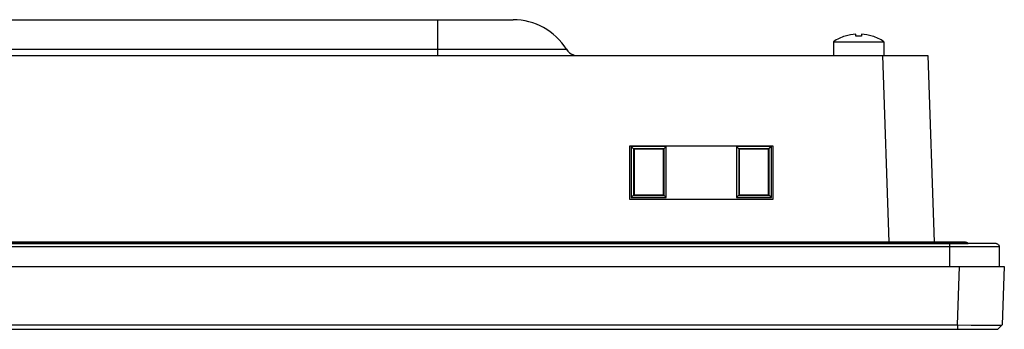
# Model space of a CAD drawing. Header units: millimetres. Extents: x 0 to 1682, y 0 to 1188.
# Tile 13 of 46: x 665 to 774, y 925 to 959. Entities that reach past the tile are written whole.
import ezdxf

# ---------------------------------------------------------------- set-up
doc = ezdxf.new("R2010")
doc.units = ezdxf.units.MM
doc.header["$LTSCALE"] = 92.51
for name, color, linetype in [('GASKET_TOPRC19_REV03_VIEW-SHAPE', 7, 'CONTINUOUS'), ('ISO7045-M3X6-4_8-SHAPE', 7, 'CONTINUOUS'), ('RC1900WD-FRONT_COVE7-2404-SHAPE', 7, 'CONTINUOUS'), ('REAR_CASE-RC19W-SHAPE', 7, 'CONTINUOUS')]:
    doc.layers.add(name, color=color, linetype=linetype)

msp = doc.modelspace()

# ---------------------------------------------------------------- linework, layer by layer
at = {"layer": 'GASKET_TOPRC19_REV03_VIEW-SHAPE', "color": 7, "linetype": 'Continuous'}
for p, q in [((769.783, 934.447), (300.983, 934.447)), ((767.983, 934.447), (767.983, 934.283)), ((297.249, 933.947), (773.516, 933.947)), ((773.183, 934.28), (297.583, 934.28)), ((300.715, 934.283), (770.05, 934.283)), ((767.983, 934.28), (767.983, 931.747)), ((773.516, 933.947), (773.516, 931.747))]:
    msp.add_line(p, q, dxfattribs=at)
for points in [[(769.783, 934.447), (769.83, 934.443), (769.876, 934.432), (769.919, 934.414), (769.959, 934.389), (769.995, 934.359), (770.025, 934.323), (770.05, 934.283)], [(773.183, 934.28), (773.23, 934.277), (773.277, 934.267), (773.321, 934.25), (773.363, 934.227), (773.401, 934.199), (773.435, 934.165), (773.463, 934.127), (773.486, 934.085), (773.503, 934.041), (773.513, 933.994), (773.516, 933.947)]]:
    msp.add_lwpolyline(points, dxfattribs=at)
at = {"layer": 'ISO7045-M3X6-4_8-SHAPE', "color": 7, "linetype": 'Continuous'}
for p, q in [((756.383, 957.366), (756.383, 957.376)), ((757.583, 957.366), (757.583, 957.588)), ((758.183, 957.588), (758.183, 957.366)), ((759.383, 957.376), (759.383, 957.366)), ((755.083, 956.748), (760.683, 956.748)), ((755.083, 956.748), (755.083, 955.197)), ((760.683, 956.748), (760.683, 955.197))]:
    msp.add_line(p, q, dxfattribs=at)
for radius, start, end in [(5, 107.4576, 124.0558), (4.991, 93.44603, 107.49013), (4.77, 86.39388, 93.60612), (4.991, 72.50987, 86.55397), (5, 55.9442, 72.5424)]:
    msp.add_arc((757.883, 952.606), radius, start, end, dxfattribs=at)
at = {"layer": 'RC1900WD-FRONT_COVE7-2404-SHAPE', "color": 7, "linetype": 'Continuous'}
for p, q in [((305.202, 955.197), (765.564, 955.197)), ((761.292, 934.447), (760.567, 955.197)), ((765.564, 955.197), (766.289, 934.447)), ((732.44, 945.168), (748.344, 945.168)), ((732.44, 939.204), (732.44, 945.168)), ((736.476, 945.1), (732.59, 945.1)), ((732.59, 945.1), (732.849, 944.841)), ((732.59, 945.1), (732.59, 939.414)), ((736.227, 944.841), (732.838, 944.841)), ((732.898, 944.782), (732.838, 944.841)), ((732.838, 944.841), (732.838, 939.652)), ((736.168, 944.782), (732.898, 944.782)), ((732.898, 944.782), (732.905, 939.719)), ((736.16, 939.719), (736.168, 944.782)), ((736.168, 944.782), (736.227, 944.841)), ((736.476, 945.1), (736.228, 944.852)), ((736.228, 939.652), (736.228, 944.841)), ((736.476, 939.414), (736.476, 945.1)), ((748.176, 945.1), (744.29, 945.1)), ((744.29, 945.1), (744.549, 944.841)), ((744.29, 945.1), (744.29, 939.414)), ((747.927, 944.841), (744.538, 944.841)), ((744.538, 944.841), (744.538, 939.652)), ((747.868, 944.782), (744.598, 944.782)), ((744.598, 944.782), (744.605, 939.719)), ((747.86, 939.719), (747.868, 944.782)), ((748.176, 945.1), (747.928, 944.852)), ((747.928, 939.652), (747.928, 944.841)), ((748.176, 939.414), (748.176, 945.1)), ((748.344, 945.168), (748.344, 939.204)), ((748.344, 939.204), (732.44, 939.204)), ((732.59, 939.414), (732.838, 939.662)), ((732.59, 939.414), (736.476, 939.414)), ((732.905, 939.719), (732.838, 939.652)), ((732.838, 939.652), (736.228, 939.652)), ((732.905, 939.719), (736.16, 939.719)), ((736.476, 939.414), (736.238, 939.652)), ((744.29, 939.414), (744.538, 939.662)), ((744.29, 939.414), (748.176, 939.414)), ((744.538, 939.652), (747.928, 939.652)), ((744.605, 939.719), (747.86, 939.719)), ((748.176, 939.414), (747.938, 939.652)), ((296.683, 931.747), (774.083, 931.747)), ((768.858, 925.229), (769.086, 931.747)), ((774.083, 931.747), (773.855, 925.229)), ((297.41, 924.747), (773.356, 924.747)), ((301.907, 925.229), (768.858, 925.229)), ((768.858, 925.229), (770.403, 925.225)), ((768.858, 925.229), (768.858, 924.747)), ((771.796, 925.222), (772.392, 925.222)), ((773.855, 925.229), (773.356, 924.747))]:
    msp.add_line(p, q, dxfattribs=at)
for points in [[(770.403, 925.225), (771.127, 925.223), (771.796, 925.222)], [(772.392, 925.222), (772.901, 925.222), (773.31, 925.223), (773.61, 925.225), (773.794, 925.227), (773.855, 925.229)]]:
    msp.add_lwpolyline(points, dxfattribs=at)
at = {"layer": 'REAR_CASE-RC19W-SHAPE', "color": 7, "linetype": 'Continuous'}
for p, q in [((351.335, 959.197), (719.43, 959.197)), ((711.022, 959.197), (711.022, 955.903)), ((649.433, 955.903), (719.383, 955.903)), ((711.022, 955.903), (711.022, 955.197))]:
    msp.add_line(p, q, dxfattribs=at)
for points in [[(719.383, 955.903), (720.049, 955.903), (721.452, 955.903), (723.607, 955.903)], [(723.607, 955.903), (724.337, 955.903), (724.88, 955.903), (725.369, 955.903)]]:
    msp.add_lwpolyline(points, dxfattribs=at)
for centre, radius, start, end in [((719.43, 952.197), 7, 31.96549, 90), ((726.641, 956.697), 1.5, 211.96515, 270), ((726.641, 956.697), 1.5, 211.96847, 250.65944)]:
    msp.add_arc(centre, radius, start, end, dxfattribs=at)

doc.saveas('drawing.dxf')
